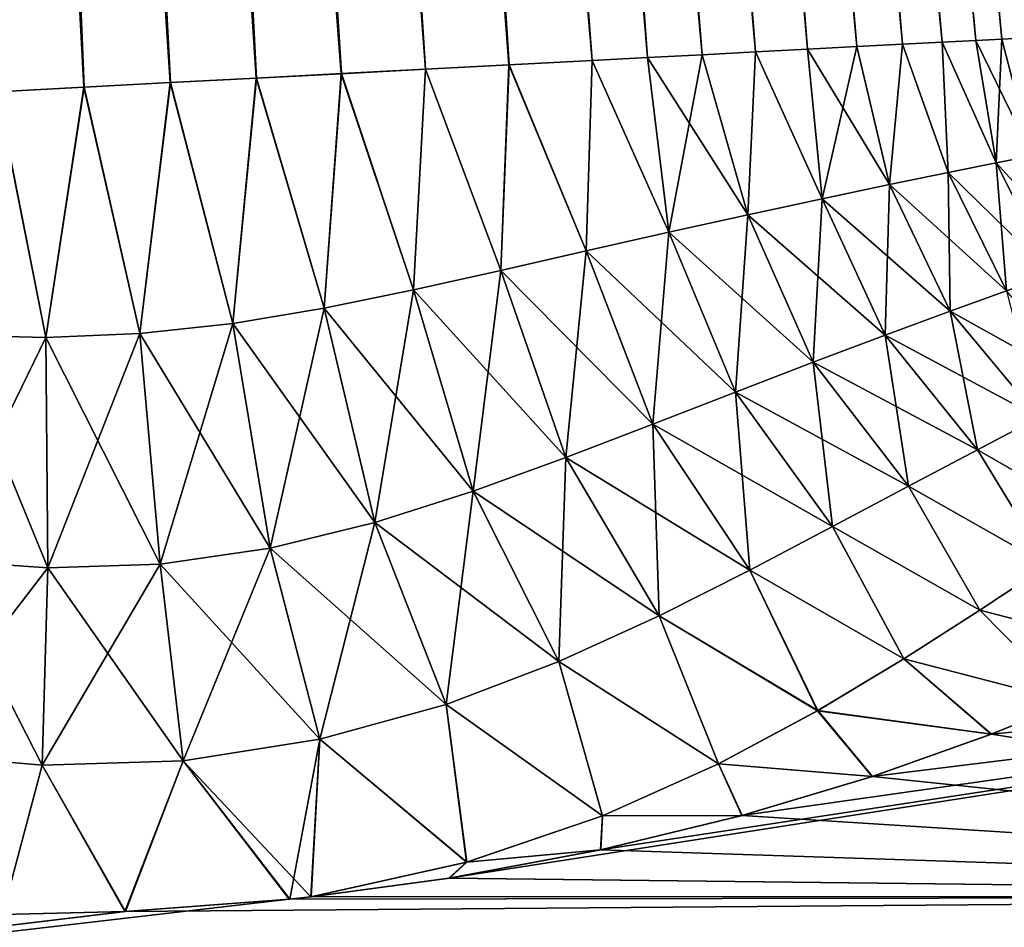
# Model space of a CAD drawing. Header units: millimetres. Extents: x -29 to 75, y -375 to 321.
# Tile 16 of 29: x 56.2 to 62.67, y 77.32 to 83.28. Entities that reach past the tile are written whole.
import ezdxf

# ---------------------------------------------------------------- set-up
doc = ezdxf.new("R2010")
doc.units = ezdxf.units.MM
doc.header["$LTSCALE"] = 101.851852
for name, color, linetype in [('18', 7, 'CONTINUOUS'), ('20', 7, 'CONTINUOUS'), ('22', 7, 'CONTINUOUS'), ('23', 7, 'CONTINUOUS'), ('29', 7, 'CONTINUOUS'), ('30', 7, 'CONTINUOUS')]:
    doc.layers.add(name, color=color, linetype=linetype)

msp = doc.modelspace()

# ---------------------------------------------------------------- linework, layer by layer
at = {"layer": '18', "color": 7, "linetype": 'CONTINUOUS', "true_color": 0xa2afbf}
for points in [[(63.1032, 78.7984, -7.402), (69.3471, 77.5203, -10.2717), (62.5834, 78.5876, -7.8281), (63.1032, 78.7984, -7.402)], [(62.5834, 78.5876, -7.8281), (69.3471, 77.5203, -10.2717), (61.8018, 78.3092, -8.3454), (62.5834, 78.5876, -7.8281)], [(61.8018, 78.3092, -8.3454), (69.3471, 77.5203, -10.2717), (60.9462, 78.0529, -8.7802), (61.8018, 78.3092, -8.3454)], [(60.9462, 78.0529, -8.7802), (69.3471, 77.5203, -10.2717), (60.0172, 77.8272, -9.1307), (60.9462, 78.0529, -8.7802)], [(60.0172, 77.8272, -9.1307), (69.3471, 77.5203, -10.2717), (59.0215, 77.6411, -9.3917), (60.0172, 77.8272, -9.1307)], [(59.0215, 77.6411, -9.3917), (69.3471, 77.5203, -10.2717), (58.1127, 77.5189, -9.5408), (59.0215, 77.6411, -9.3917)], [(45.1998, 73.5136, -14.2267), (44.8966, 75.9827, -11.1743), (69.3471, 77.5203, -10.2717), (45.1998, 73.5136, -14.2267)], [(69.3471, 77.5203, -10.2717), (44.8966, 75.9827, -11.1743), (56.8942, 77.4229, -9.6198), (69.3471, 77.5203, -10.2717)], [(69.6273, 75.2381, -13.0738), (45.1998, 73.5136, -14.2267), (69.3471, 77.5203, -10.2717), (69.6273, 75.2381, -13.0738)], [(57.9732, 77.504, -9.5567), (69.3471, 77.5203, -10.2717), (56.8942, 77.4229, -9.6198), (57.9732, 77.504, -9.5567)], [(58.1127, 77.5189, -9.5408), (69.3471, 77.5203, -10.2717), (57.9732, 77.504, -9.5567), (58.1127, 77.5189, -9.5408)], [(56.8942, 77.4229, -9.6198), (44.8966, 75.9827, -11.1743), (56.0846, 77.4011, -9.5986), (56.8942, 77.4229, -9.6198)]]:
    msp.add_3dface(points, dxfattribs=at)
at = {"layer": '20', "color": 7, "linetype": 'CONTINUOUS', "true_color": 0xa2afbf}
for points in [[(69.3471, 77.5203, 10.2717), (69.1389, 79.2161, 7.0751), (59.0177, 77.6405, 9.3925), (69.3471, 77.5203, 10.2717)], [(59.0177, 77.6405, 9.3925), (69.1389, 79.2161, 7.0751), (60.0136, 77.8264, 9.1319), (59.0177, 77.6405, 9.3925)], [(60.0136, 77.8264, 9.1319), (69.1389, 79.2161, 7.0751), (60.9432, 78.0521, 8.7815), (60.0136, 77.8264, 9.1319)], [(60.9432, 78.0521, 8.7815), (69.1389, 79.2161, 7.0751), (61.7989, 78.3082, 8.347), (60.9432, 78.0521, 8.7815)], [(61.7989, 78.3082, 8.347), (69.1389, 79.2161, 7.0751), (62.5822, 78.5871, 7.829), (61.7989, 78.3082, 8.347)], [(62.5822, 78.5871, 7.829), (69.1389, 79.2161, 7.0751), (63.1034, 78.7985, 7.4018), (62.5822, 78.5871, 7.829)], [(58.1116, 77.5187, 9.541), (69.3471, 77.5203, 10.2717), (59.0177, 77.6405, 9.3925), (58.1116, 77.5187, 9.541)], [(44.8966, 75.983, 11.172), (45.1997, 73.5147, 14.224), (69.3471, 77.5203, 10.2717), (44.8966, 75.983, 11.172)], [(44.8966, 75.983, 11.172), (69.3471, 77.5203, 10.2717), (57.9689, 77.5035, 9.5572), (44.8966, 75.983, 11.172)], [(56.8893, 77.4226, 9.6199), (44.8966, 75.983, 11.172), (57.9689, 77.5035, 9.5572), (56.8893, 77.4226, 9.6199)], [(69.3471, 77.5203, 10.2717), (45.1997, 73.5147, 14.224), (69.6273, 75.2381, 13.0738), (69.3471, 77.5203, 10.2717)], [(57.9689, 77.5035, 9.5572), (69.3471, 77.5203, 10.2717), (58.1116, 77.5187, 9.541), (57.9689, 77.5035, 9.5572)], [(56.0861, 77.4011, 9.5987), (44.8966, 75.983, 11.172), (56.8893, 77.4226, 9.6199), (56.0861, 77.4011, 9.5987)]]:
    msp.add_3dface(points, dxfattribs=at)
at = {"layer": '22', "color": 7, "linetype": 'CONTINUOUS', "true_color": 0xa2afbf}
for points in [[(57.5718, 131.3143, -2.2703), (57.8585, 131.3293, -1.7443), (61.9979, 83.1206, -3.2148), (57.5718, 131.3143, -2.2703)], [(57.8585, 131.3293, -1.7443), (58.0676, 131.3403, -1.1829), (62.4797, 83.1458, -2.2047), (57.8585, 131.3293, -1.7443)], [(61.9979, 83.1206, -3.2148), (57.8585, 131.3293, -1.7443), (62.2603, 83.1343, -2.7225), (61.9979, 83.1206, -3.2148)], [(62.2603, 83.1343, -2.7225), (57.8585, 131.3293, -1.7443), (62.4797, 83.1458, -2.2047), (62.2603, 83.1343, -2.7225)], [(58.0676, 131.3403, -1.1829), (58.1947, 131.3469, -0.5975), (62.6524, 83.1549, -1.6691), (58.0676, 131.3403, -1.1829)], [(62.4797, 83.1458, -2.2047), (58.0676, 131.3403, -1.1829), (62.6524, 83.1549, -1.6691), (62.4797, 83.1458, -2.2047)], [(58.1947, 131.3469, -0.5975), (58.2374, 131.3492), (62.8517, 83.1653, -0.5623), (58.1947, 131.3469, -0.5975)], [(62.6524, 83.1549, -1.6691), (58.1947, 131.3469, -0.5975), (62.7768, 83.1614, -1.1201), (62.6524, 83.1549, -1.6691)], [(62.7768, 83.1614, -1.1201), (58.1947, 131.3469, -0.5975), (62.8517, 83.1653, -0.5623), (62.7768, 83.1614, -1.1201)], [(62.8517, 83.1653, -0.5623), (58.2374, 131.3492), (62.8768, 83.1666), (62.8517, 83.1653, -0.5623)], [(56.3111, 131.2482, -3.533), (56.7901, 131.2733, -3.1738), (60.3227, 83.0328, -5.0738), (56.3111, 131.2482, -3.533)], [(56.7901, 131.2733, -3.1738), (57.2133, 131.2955, -2.75), (61.0336, 83.0701, -4.46), (56.7901, 131.2733, -3.1738)], [(60.3227, 83.0328, -5.0738), (56.7901, 131.2733, -3.1738), (60.6815, 83.0516, -4.7871), (60.3227, 83.0328, -5.0738)], [(60.6815, 83.0516, -4.7871), (56.7901, 131.2733, -3.1738), (61.0336, 83.0701, -4.46), (60.6815, 83.0516, -4.7871)], [(57.2133, 131.2955, -2.75), (57.5718, 131.3143, -2.2703), (61.3746, 83.0879, -4.0897), (57.2133, 131.2955, -2.75)], [(61.0336, 83.0701, -4.46), (57.2133, 131.2955, -2.75), (61.3746, 83.0879, -4.0897), (61.0336, 83.0701, -4.46)], [(61.3746, 83.0879, -4.0897), (57.5718, 131.3143, -2.2703), (61.6994, 83.1049, -3.6732), (61.3746, 83.0879, -4.0897)], [(61.6994, 83.1049, -3.6732), (57.5718, 131.3143, -2.2703), (61.9979, 83.1206, -3.2148), (61.6994, 83.1049, -3.6732)], [(55.225, 131.1913, -4.0298), (55.7858, 131.2207, -3.8203), (58.8657, 82.9564, -5.8795), (55.225, 131.1913, -4.0298)], [(55.7858, 131.2207, -3.8203), (56.3111, 131.2482, -3.533), (59.4147, 82.9852, -5.6341), (55.7858, 131.2207, -3.8203)], [(58.8657, 82.9564, -5.8795), (55.7858, 131.2207, -3.8203), (59.4147, 82.9852, -5.6341), (58.8657, 82.9564, -5.8795)], [(59.4147, 82.9852, -5.6341), (56.3111, 131.2482, -3.533), (59.9606, 83.0138, -5.323), (59.4147, 82.9852, -5.6341)], [(59.9606, 83.0138, -5.323), (56.3111, 131.2482, -3.533), (60.3227, 83.0328, -5.0738), (59.9606, 83.0138, -5.323)], [(54.0431, 131.1294, -4.2), (54.6401, 131.1606, -4.1572), (56.6214, 82.8388, -6.3112), (54.0431, 131.1294, -4.2)], [(56.0515, 82.8089, -6.2897), (54.0431, 131.1294, -4.2), (56.6214, 82.8388, -6.3112), (56.0515, 82.8089, -6.2897)], [(54.6401, 131.1606, -4.1572), (55.225, 131.1913, -4.0298), (57.7539, 82.8982, -6.1998), (54.6401, 131.1606, -4.1572)], [(56.6214, 82.8388, -6.3112), (54.6401, 131.1606, -4.1572), (57.1899, 82.8686, -6.2812), (56.6214, 82.8388, -6.3112)], [(57.1899, 82.8686, -6.2812), (54.6401, 131.1606, -4.1572), (57.7539, 82.8982, -6.1998), (57.1899, 82.8686, -6.2812)], [(57.7539, 82.8982, -6.1998), (55.225, 131.1913, -4.0298), (58.3124, 82.9274, -6.0666), (57.7539, 82.8982, -6.1998)], [(58.3124, 82.9274, -6.0666), (55.225, 131.1913, -4.0298), (58.8657, 82.9564, -5.8795), (58.3124, 82.9274, -6.0666)]]:
    msp.add_3dface(points, dxfattribs=at)
at = {"layer": '23', "color": 7, "linetype": 'CONTINUOUS', "true_color": 0xa2afbf}
for points in [[(57.8585, 131.3293, 1.7443), (57.5718, 131.3143, 2.2703), (62.2603, 83.1343, 2.7225), (57.8585, 131.3293, 1.7443)], [(58.0676, 131.3403, 1.1829), (57.8585, 131.3293, 1.7443), (62.4797, 83.1458, 2.2048), (58.0676, 131.3403, 1.1829)], [(62.4797, 83.1458, 2.2048), (57.8585, 131.3293, 1.7443), (62.2603, 83.1343, 2.7225), (62.4797, 83.1458, 2.2048)], [(58.1947, 131.3469, 0.5975), (58.0676, 131.3403, 1.1829), (62.7767, 83.1614, 1.1202), (58.1947, 131.3469, 0.5975)], [(62.7767, 83.1614, 1.1202), (58.0676, 131.3403, 1.1829), (62.6524, 83.1549, 1.6691), (62.7767, 83.1614, 1.1202)], [(62.6524, 83.1549, 1.6691), (58.0676, 131.3403, 1.1829), (62.4797, 83.1458, 2.2048), (62.6524, 83.1549, 1.6691)], [(62.8768, 83.1666), (58.2374, 131.3492), (58.1947, 131.3469, 0.5975), (62.8768, 83.1666)], [(62.8768, 83.1666), (58.1947, 131.3469, 0.5975), (62.8517, 83.1653, 0.5623), (62.8768, 83.1666)], [(62.8517, 83.1653, 0.5623), (58.1947, 131.3469, 0.5975), (62.7767, 83.1614, 1.1202), (62.8517, 83.1653, 0.5623)], [(56.7901, 131.2733, 3.1738), (56.3111, 131.2482, 3.533), (60.6814, 83.0516, 4.7872), (56.7901, 131.2733, 3.1738)], [(57.2133, 131.2955, 2.75), (56.7901, 131.2733, 3.1738), (61.0335, 83.07, 4.4602), (57.2133, 131.2955, 2.75)], [(61.0335, 83.07, 4.4602), (56.7901, 131.2733, 3.1738), (60.6814, 83.0516, 4.7872), (61.0335, 83.07, 4.4602)], [(57.5718, 131.3143, 2.2703), (57.2133, 131.2955, 2.75), (61.6993, 83.1049, 3.6733), (57.5718, 131.3143, 2.2703)], [(61.6993, 83.1049, 3.6733), (57.2133, 131.2955, 2.75), (61.3744, 83.0879, 4.0899), (61.6993, 83.1049, 3.6733)], [(61.3744, 83.0879, 4.0899), (57.2133, 131.2955, 2.75), (61.0335, 83.07, 4.4602), (61.3744, 83.0879, 4.0899)], [(62.2603, 83.1343, 2.7225), (57.5718, 131.3143, 2.2703), (61.9979, 83.1206, 3.2149), (62.2603, 83.1343, 2.7225)], [(61.9979, 83.1206, 3.2149), (57.5718, 131.3143, 2.2703), (61.6993, 83.1049, 3.6733), (61.9979, 83.1206, 3.2149)], [(55.7858, 131.2207, 3.8203), (55.225, 131.1913, 4.0298), (58.8639, 82.9563, 5.8801), (55.7858, 131.2207, 3.8203)], [(56.3111, 131.2482, 3.533), (55.7858, 131.2207, 3.8203), (59.9604, 83.0138, 5.3231), (56.3111, 131.2482, 3.533)], [(59.9604, 83.0138, 5.3231), (55.7858, 131.2207, 3.8203), (59.413, 82.9851, 5.6349), (59.9604, 83.0138, 5.3231)], [(59.413, 82.9851, 5.6349), (55.7858, 131.2207, 3.8203), (58.8639, 82.9563, 5.8801), (59.413, 82.9851, 5.6349)], [(60.6814, 83.0516, 4.7872), (56.3111, 131.2482, 3.533), (60.3228, 83.0328, 5.0737), (60.6814, 83.0516, 4.7872)], [(60.3228, 83.0328, 5.0737), (56.3111, 131.2482, 3.533), (59.9604, 83.0138, 5.3231), (60.3228, 83.0328, 5.0737)], [(54.6401, 131.1606, 4.1572), (54.0431, 131.1294, 4.2), (57.1878, 82.8685, 6.2814), (54.6401, 131.1606, 4.1572)], [(57.1878, 82.8685, 6.2814), (54.0431, 131.1294, 4.2), (56.6191, 82.8387, 6.3113), (57.1878, 82.8685, 6.2814)], [(56.6191, 82.8387, 6.3113), (54.0431, 131.1294, 4.2), (56.0492, 82.8088, 6.2895), (56.6191, 82.8387, 6.3113)], [(55.225, 131.1913, 4.0298), (54.6401, 131.1606, 4.1572), (58.3105, 82.9273, 6.0672), (55.225, 131.1913, 4.0298)], [(58.3105, 82.9273, 6.0672), (54.6401, 131.1606, 4.1572), (57.7519, 82.8981, 6.2002), (58.3105, 82.9273, 6.0672)], [(57.7519, 82.8981, 6.2002), (54.6401, 131.1606, 4.1572), (57.1878, 82.8685, 6.2814), (57.7519, 82.8981, 6.2002)], [(58.8639, 82.9563, 5.8801), (55.225, 131.1913, 4.0298), (58.3105, 82.9273, 6.0672), (58.8639, 82.9563, 5.8801)]]:
    msp.add_3dface(points, dxfattribs=at)
at = {"layer": '29', "color": 7, "linetype": 'CONTINUOUS', "true_color": 0xa2afbf}
for points in [[(61.9979, 83.1206, -3.2148), (62.2603, 83.1343, -2.7225), (62.2987, 82.2776, -3.0558), (61.9979, 83.1206, -3.2148)], [(62.2603, 83.1343, -2.7225), (62.4797, 83.1458, -2.2047), (62.615, 82.3416, -2.3482), (62.2603, 83.1343, -2.7225)], [(62.2603, 83.1343, -2.7225), (62.615, 82.3416, -2.3482), (62.2987, 82.2776, -3.0558), (62.2603, 83.1343, -2.7225)], [(62.4797, 83.1458, -2.2047), (62.6524, 83.1549, -1.6691), (62.615, 82.3416, -2.3482), (62.4797, 83.1458, -2.2047)], [(62.6524, 83.1549, -1.6691), (62.8502, 82.3885, -1.5934), (62.615, 82.3416, -2.3482), (62.6524, 83.1549, -1.6691)], [(62.6524, 83.1549, -1.6691), (62.7768, 83.1614, -1.1201), (62.8502, 82.3885, -1.5934), (62.6524, 83.1549, -1.6691)], [(60.6815, 83.0516, -4.7871), (61.0336, 83.0701, -4.46), (60.9833, 82.0005, -4.8054), (60.6815, 83.0516, -4.7871)], [(61.0336, 83.0701, -4.46), (61.4702, 82.1053, -4.29), (60.9833, 82.0005, -4.8054), (61.0336, 83.0701, -4.46)], [(61.0336, 83.0701, -4.46), (61.3746, 83.0879, -4.0897), (61.4702, 82.1053, -4.29), (61.0336, 83.0701, -4.46)], [(61.3746, 83.0879, -4.0897), (61.6994, 83.1049, -3.6732), (61.4702, 82.1053, -4.29), (61.3746, 83.0879, -4.0897)], [(61.6994, 83.1049, -3.6732), (61.9129, 82.1983, -3.7056), (61.4702, 82.1053, -4.29), (61.6994, 83.1049, -3.6732)], [(61.6994, 83.1049, -3.6732), (61.9979, 83.1206, -3.2148), (61.9129, 82.1983, -3.7056), (61.6994, 83.1049, -3.6732)], [(61.9979, 83.1206, -3.2148), (62.2987, 82.2776, -3.0558), (61.9129, 82.1983, -3.7056), (61.9979, 83.1206, -3.2148)], [(59.4147, 82.9852, -5.6341), (59.9606, 83.0138, -5.323), (59.9203, 81.7627, -5.6292), (59.4147, 82.9852, -5.6341)], [(59.9606, 83.0138, -5.323), (60.4636, 81.8856, -5.2512), (59.9203, 81.7627, -5.6292), (59.9606, 83.0138, -5.323)], [(59.9606, 83.0138, -5.323), (60.3227, 83.0328, -5.0738), (60.4636, 81.8856, -5.2512), (59.9606, 83.0138, -5.323)], [(60.3227, 83.0328, -5.0738), (60.6815, 83.0516, -4.7871), (60.4636, 81.8856, -5.2512), (60.3227, 83.0328, -5.0738)], [(60.6815, 83.0516, -4.7871), (60.9833, 82.0005, -4.8054), (60.4636, 81.8856, -5.2512), (60.6815, 83.0516, -4.7871)], [(58.3124, 82.9274, -6.0666), (58.8657, 82.9564, -5.8795), (58.7858, 81.5065, -6.1946), (58.3124, 82.9274, -6.0666)], [(58.8657, 82.9564, -5.8795), (59.36, 81.6347, -5.9426), (58.7858, 81.5065, -6.1946), (58.8657, 82.9564, -5.8795)], [(58.8657, 82.9564, -5.8795), (59.4147, 82.9852, -5.6341), (59.36, 81.6347, -5.9426), (58.8657, 82.9564, -5.8795)], [(59.4147, 82.9852, -5.6341), (59.9203, 81.7627, -5.6292), (59.36, 81.6347, -5.9426), (59.4147, 82.9852, -5.6341)], [(56.6214, 82.8388, -6.3112), (57.1899, 82.8686, -6.2812), (56.988, 81.2197, -6.5846), (56.6214, 82.8388, -6.3112)], [(57.1899, 82.8686, -6.2812), (57.5987, 81.2864, -6.5176), (56.988, 81.2197, -6.5846), (57.1899, 82.8686, -6.2812)], [(57.1899, 82.8686, -6.2812), (57.7539, 82.8982, -6.1998), (57.5987, 81.2864, -6.5176), (57.1899, 82.8686, -6.2812)], [(57.7539, 82.8982, -6.1998), (58.1986, 81.3864, -6.3866), (57.5987, 81.2864, -6.5176), (57.7539, 82.8982, -6.1998)], [(57.7539, 82.8982, -6.1998), (58.3124, 82.9274, -6.0666), (58.1986, 81.3864, -6.3866), (57.7539, 82.8982, -6.1998)], [(58.3124, 82.9274, -6.0666), (58.7858, 81.5065, -6.1946), (58.1986, 81.3864, -6.3866), (58.3124, 82.9274, -6.0666)], [(56.0515, 82.8089, -6.2897), (56.3714, 81.1944, -6.585), (55.7557, 81.2086, -6.5193), (56.0515, 82.8089, -6.2897)], [(56.0515, 82.8089, -6.2897), (56.6214, 82.8388, -6.3112), (56.3714, 81.1944, -6.585), (56.0515, 82.8089, -6.2897)], [(56.6214, 82.8388, -6.3112), (56.988, 81.2197, -6.5846), (56.3714, 81.1944, -6.585), (56.6214, 82.8388, -6.3112)], [(62.8502, 82.3885, -1.5934), (62.9851, 81.6069, -2.4249), (62.615, 82.3416, -2.3482), (62.8502, 82.3885, -1.5934)], [(62.615, 82.3416, -2.3482), (62.6828, 81.4996, -3.164), (62.2987, 82.2776, -3.0558), (62.615, 82.3416, -2.3482)], [(62.9851, 81.6069, -2.4249), (62.6828, 81.4996, -3.164), (62.615, 82.3416, -2.3482), (62.9851, 81.6069, -2.4249)], [(62.2987, 82.2776, -3.0558), (62.3126, 81.366, -3.85), (61.9129, 82.1983, -3.7056), (62.2987, 82.2776, -3.0558)], [(62.6828, 81.4996, -3.164), (62.3126, 81.366, -3.85), (62.2987, 82.2776, -3.0558), (62.6828, 81.4996, -3.164)], [(61.9129, 82.1983, -3.7056), (61.8857, 81.2089, -4.4767), (61.4702, 82.1053, -4.29), (61.9129, 82.1983, -3.7056)], [(62.3126, 81.366, -3.85), (61.8857, 81.2089, -4.4767), (61.9129, 82.1983, -3.7056), (62.3126, 81.366, -3.85)], [(61.4702, 82.1053, -4.29), (61.4126, 81.0309, -5.0413), (60.9833, 82.0005, -4.8054), (61.4702, 82.1053, -4.29)], [(61.8857, 81.2089, -4.4767), (61.4126, 81.0309, -5.0413), (61.4702, 82.1053, -4.29), (61.8857, 81.2089, -4.4767)], [(60.9833, 82.0005, -4.8054), (60.9018, 80.835, -5.5442), (60.4636, 81.8856, -5.2512), (60.9833, 82.0005, -4.8054)], [(61.4126, 81.0309, -5.0413), (60.9018, 80.835, -5.5442), (60.9833, 82.0005, -4.8054), (61.4126, 81.0309, -5.0413)], [(60.4636, 81.8856, -5.2512), (60.3591, 80.6243, -5.9877), (59.9203, 81.7627, -5.6292), (60.4636, 81.8856, -5.2512)], [(60.9018, 80.835, -5.5442), (60.3591, 80.6243, -5.9877), (60.4636, 81.8856, -5.2512), (60.9018, 80.835, -5.5442)], [(59.9203, 81.7627, -5.6292), (59.7857, 80.4041, -6.3747), (59.36, 81.6347, -5.9426), (59.9203, 81.7627, -5.6292)], [(60.3591, 80.6243, -5.9877), (59.7857, 80.4041, -6.3747), (59.9203, 81.7627, -5.6292), (60.3591, 80.6243, -5.9877)], [(59.36, 81.6347, -5.9426), (59.1787, 80.1832, -6.7054), (58.7858, 81.5065, -6.1946), (59.36, 81.6347, -5.9426)], [(59.7857, 80.4041, -6.3747), (59.1787, 80.1832, -6.7054), (59.36, 81.6347, -5.9426), (59.7857, 80.4041, -6.3747)], [(58.7858, 81.5065, -6.1946), (58.5324, 79.9771, -6.9745), (58.1986, 81.3864, -6.3866), (58.7858, 81.5065, -6.1946)], [(59.1787, 80.1832, -6.7054), (58.5324, 79.9771, -6.9745), (58.7858, 81.5065, -6.1946), (59.1787, 80.1832, -6.7054)], [(62.6828, 81.4996, -3.164), (62.8954, 80.6677, -4.0648), (62.3126, 81.366, -3.85), (62.6828, 81.4996, -3.164)], [(58.1986, 81.3864, -6.3866), (57.8441, 79.809, -7.1686), (57.5987, 81.2864, -6.5176), (58.1986, 81.3864, -6.3866)], [(58.5324, 79.9771, -6.9745), (57.8441, 79.809, -7.1686), (58.1986, 81.3864, -6.3866), (58.5324, 79.9771, -6.9745)], [(62.3126, 81.366, -3.85), (62.4915, 80.4562, -4.7551), (61.8857, 81.2089, -4.4767), (62.3126, 81.366, -3.85)], [(62.8954, 80.6677, -4.0648), (62.4915, 80.4562, -4.7551), (62.3126, 81.366, -3.85), (62.8954, 80.6677, -4.0648)], [(57.5987, 81.2864, -6.5176), (57.121, 79.7043, -7.2697), (56.988, 81.2197, -6.5846), (57.5987, 81.2864, -6.5176)], [(57.8441, 79.809, -7.1686), (57.121, 79.7043, -7.2697), (57.5987, 81.2864, -6.5176), (57.8441, 79.809, -7.1686)], [(56.3714, 81.1944, -6.585), (55.6563, 79.7305, -7.1595), (55.7557, 81.2086, -6.5193), (56.3714, 81.1944, -6.585)], [(56.3832, 79.6791, -7.2658), (55.6563, 79.7305, -7.1595), (56.3714, 81.1944, -6.585), (56.3832, 79.6791, -7.2658)], [(56.988, 81.2197, -6.5846), (56.3832, 79.6791, -7.2658), (56.3714, 81.1944, -6.585), (56.988, 81.2197, -6.5846)], [(57.121, 79.7043, -7.2697), (56.3832, 79.6791, -7.2658), (56.988, 81.2197, -6.5846), (57.121, 79.7043, -7.2697)], [(61.8857, 81.2089, -4.4767), (62.0382, 80.2161, -5.3942), (61.4126, 81.0309, -5.0413), (61.8857, 81.2089, -4.4767)], [(62.4915, 80.4562, -4.7551), (62.0382, 80.2161, -5.3942), (61.8857, 81.2089, -4.4767), (62.4915, 80.4562, -4.7551)], [(61.4126, 81.0309, -5.0413), (61.5398, 79.951, -5.9839), (60.9018, 80.835, -5.5442), (61.4126, 81.0309, -5.0413)], [(62.0382, 80.2161, -5.3942), (61.5398, 79.951, -5.9839), (61.4126, 81.0309, -5.0413), (62.0382, 80.2161, -5.3942)], [(60.9018, 80.835, -5.5442), (60.9961, 79.6654, -6.5277), (60.3591, 80.6243, -5.9877), (60.9018, 80.835, -5.5442)], [(61.5398, 79.951, -5.9839), (60.9961, 79.6654, -6.5277), (60.9018, 80.835, -5.5442), (61.5398, 79.951, -5.9839)], [(60.3591, 80.6243, -5.9877), (60.4004, 79.3658, -7.0277), (59.7857, 80.4041, -6.3747), (60.3591, 80.6243, -5.9877)], [(60.9961, 79.6654, -6.5277), (60.4004, 79.3658, -7.0277), (60.3591, 80.6243, -5.9877), (60.9961, 79.6654, -6.5277)], [(62.8954, 80.6677, -4.0648), (63.3494, 79.9637, -4.9141), (62.4915, 80.4562, -4.7551), (62.8954, 80.6677, -4.0648)], [(62.4915, 80.4562, -4.7551), (62.9531, 79.6974, -5.6264), (62.0382, 80.2161, -5.3942), (62.4915, 80.4562, -4.7551)], [(63.3494, 79.9637, -4.9141), (62.9531, 79.6974, -5.6264), (62.4915, 80.4562, -4.7551), (63.3494, 79.9637, -4.9141)], [(59.7857, 80.4041, -6.3747), (59.7401, 79.0645, -7.4801), (59.1787, 80.1832, -6.7054), (59.7857, 80.4041, -6.3747)], [(60.4004, 79.3658, -7.0277), (59.7401, 79.0645, -7.4801), (59.7857, 80.4041, -6.3747), (60.4004, 79.3658, -7.0277)], [(62.0382, 80.2161, -5.3942), (62.5073, 79.402, -6.307), (61.5398, 79.951, -5.9839), (62.0382, 80.2161, -5.3942)], [(62.9531, 79.6974, -5.6264), (62.5073, 79.402, -6.307), (62.0382, 80.2161, -5.3942), (62.9531, 79.6974, -5.6264)], [(59.1787, 80.1832, -6.7054), (58.9995, 78.783, -7.8684), (58.5324, 79.9771, -6.9745), (59.1787, 80.1832, -6.7054)], [(59.7401, 79.0645, -7.4801), (58.9995, 78.783, -7.8684), (59.1787, 80.1832, -6.7054), (59.7401, 79.0645, -7.4801)], [(58.5324, 79.9771, -6.9745), (58.1714, 78.5536, -8.1603), (57.8441, 79.809, -7.1686), (58.5324, 79.9771, -6.9745)], [(58.9995, 78.783, -7.8684), (58.1714, 78.5536, -8.1603), (58.5324, 79.9771, -6.9745), (58.9995, 78.783, -7.8684)], [(61.5398, 79.951, -5.9839), (62.0074, 79.0816, -6.9601), (60.9961, 79.6654, -6.5277), (61.5398, 79.951, -5.9839)], [(62.5073, 79.402, -6.307), (62.0074, 79.0816, -6.9601), (61.5398, 79.951, -5.9839), (62.5073, 79.402, -6.307)], [(57.8441, 79.809, -7.1686), (57.2718, 78.4123, -8.3146), (57.121, 79.7043, -7.2697), (57.8441, 79.809, -7.1686)], [(58.1714, 78.5536, -8.1603), (57.2718, 78.4123, -8.3146), (57.8441, 79.809, -7.1686), (58.1714, 78.5536, -8.1603)], [(56.3832, 79.6791, -7.2658), (55.4468, 78.4617, -8.1346), (55.6563, 79.7305, -7.1595), (56.3832, 79.6791, -7.2658)], [(57.2718, 78.4123, -8.3146), (56.3452, 78.3828, -8.304), (57.121, 79.7043, -7.2697), (57.2718, 78.4123, -8.3146)], [(57.121, 79.7043, -7.2697), (56.3452, 78.3828, -8.304), (56.3832, 79.6791, -7.2658), (57.121, 79.7043, -7.2697)], [(56.3452, 78.3828, -8.304), (55.4468, 78.4617, -8.1346), (56.3832, 79.6791, -7.2658), (56.3452, 78.3828, -8.304)], [(60.9961, 79.6654, -6.5277), (61.4416, 78.7417, -7.5887), (60.4004, 79.3658, -7.0277), (60.9961, 79.6654, -6.5277)], [(62.0074, 79.0816, -6.9601), (61.4416, 78.7417, -7.5887), (60.9961, 79.6654, -6.5277), (62.0074, 79.0816, -6.9601)], [(62.9531, 79.6974, -5.6264), (63.5537, 79.1299, -6.6415), (62.5073, 79.402, -6.307), (62.9531, 79.6974, -5.6264)], [(62.5073, 79.402, -6.307), (63.1032, 78.7984, -7.402), (62.0074, 79.0816, -6.9601), (62.5073, 79.402, -6.307)], [(63.5537, 79.1299, -6.6415), (63.1032, 78.7984, -7.402), (62.5073, 79.402, -6.307), (63.5537, 79.1299, -6.6415)], [(60.4004, 79.3658, -7.0277), (60.7904, 78.3921, -8.1896), (59.7401, 79.0645, -7.4801), (60.4004, 79.3658, -7.0277)], [(61.4416, 78.7417, -7.5887), (60.7904, 78.3921, -8.1896), (60.4004, 79.3658, -7.0277), (61.4416, 78.7417, -7.5887)], [(59.7401, 79.0645, -7.4801), (60.0287, 78.0505, -8.7454), (58.9995, 78.783, -7.8684), (59.7401, 79.0645, -7.4801)], [(60.7904, 78.3921, -8.1896), (60.0287, 78.0505, -8.7454), (59.7401, 79.0645, -7.4801), (60.7904, 78.3921, -8.1896)], [(62.0074, 79.0816, -6.9601), (62.5834, 78.5876, -7.8281), (61.4416, 78.7417, -7.5887), (62.0074, 79.0816, -6.9601)], [(63.1032, 78.7984, -7.402), (62.5834, 78.5876, -7.8281), (62.0074, 79.0816, -6.9601), (63.1032, 78.7984, -7.402)], [(58.9995, 78.783, -7.8684), (59.1355, 77.7456, -9.2174), (58.1714, 78.5536, -8.1603), (58.9995, 78.783, -7.8684)], [(60.0287, 78.0505, -8.7454), (59.1355, 77.7456, -9.2174), (58.9995, 78.783, -7.8684), (60.0287, 78.0505, -8.7454)], [(61.4416, 78.7417, -7.5887), (61.8018, 78.3092, -8.3454), (60.7904, 78.3921, -8.1896), (61.4416, 78.7417, -7.5887)], [(62.5834, 78.5876, -7.8281), (61.8018, 78.3092, -8.3454), (61.4416, 78.7417, -7.5887), (62.5834, 78.5876, -7.8281)], [(58.1714, 78.5536, -8.1603), (57.9732, 77.504, -9.5567), (57.2718, 78.4123, -8.3146), (58.1714, 78.5536, -8.1603)], [(58.1127, 77.5189, -9.5408), (57.9732, 77.504, -9.5567), (58.1714, 78.5536, -8.1603), (58.1127, 77.5189, -9.5408)], [(59.1355, 77.7456, -9.2174), (58.1127, 77.5189, -9.5408), (58.1714, 78.5536, -8.1603), (59.1355, 77.7456, -9.2174)], [(56.3452, 78.3828, -8.304), (56.0846, 77.4011, -9.5986), (55.4468, 78.4617, -8.1346), (56.3452, 78.3828, -8.304)], [(57.2718, 78.4123, -8.3146), (56.8942, 77.4229, -9.6198), (56.3452, 78.3828, -8.304), (57.2718, 78.4123, -8.3146)], [(57.9732, 77.504, -9.5567), (56.8942, 77.4229, -9.6198), (57.2718, 78.4123, -8.3146), (57.9732, 77.504, -9.5567)], [(56.8942, 77.4229, -9.6198), (56.0846, 77.4011, -9.5986), (56.3452, 78.3828, -8.304), (56.8942, 77.4229, -9.6198)], [(60.7904, 78.3921, -8.1896), (60.9462, 78.0529, -8.7802), (60.0287, 78.0505, -8.7454), (60.7904, 78.3921, -8.1896)], [(61.8018, 78.3092, -8.3454), (60.9462, 78.0529, -8.7802), (60.7904, 78.3921, -8.1896), (61.8018, 78.3092, -8.3454)], [(60.0287, 78.0505, -8.7454), (60.0172, 77.8272, -9.1307), (59.1355, 77.7456, -9.2174), (60.0287, 78.0505, -8.7454)], [(60.9462, 78.0529, -8.7802), (60.0172, 77.8272, -9.1307), (60.0287, 78.0505, -8.7454), (60.9462, 78.0529, -8.7802)], [(60.0172, 77.8272, -9.1307), (59.0215, 77.6411, -9.3917), (59.1355, 77.7456, -9.2174), (60.0172, 77.8272, -9.1307)], [(59.0215, 77.6411, -9.3917), (58.1127, 77.5189, -9.5408), (59.1355, 77.7456, -9.2174), (59.0215, 77.6411, -9.3917)]]:
    msp.add_3dface(points, dxfattribs=at)
at = {"layer": '30', "color": 7, "linetype": 'CONTINUOUS', "true_color": 0xa2afbf}
for points in [[(62.2603, 83.1343, 2.7225), (61.9979, 83.1206, 3.2149), (62.2987, 82.2776, 3.0558), (62.2603, 83.1343, 2.7225)], [(62.4797, 83.1458, 2.2048), (62.2603, 83.1343, 2.7225), (62.615, 82.3416, 2.3482), (62.4797, 83.1458, 2.2048)], [(62.2603, 83.1343, 2.7225), (62.2987, 82.2776, 3.0558), (62.615, 82.3416, 2.3482), (62.2603, 83.1343, 2.7225)], [(62.6524, 83.1549, 1.6691), (62.4797, 83.1458, 2.2048), (62.8502, 82.3885, 1.5934), (62.6524, 83.1549, 1.6691)], [(62.4797, 83.1458, 2.2048), (62.615, 82.3416, 2.3482), (62.8502, 82.3885, 1.5934), (62.4797, 83.1458, 2.2048)], [(62.7767, 83.1614, 1.1202), (62.6524, 83.1549, 1.6691), (62.8502, 82.3885, 1.5934), (62.7767, 83.1614, 1.1202)], [(61.0335, 83.07, 4.4602), (60.6814, 83.0516, 4.7872), (60.9833, 82.0005, 4.8054), (61.0335, 83.07, 4.4602)], [(61.0335, 83.07, 4.4602), (60.9833, 82.0005, 4.8054), (61.4702, 82.1053, 4.29), (61.0335, 83.07, 4.4602)], [(61.3744, 83.0879, 4.0899), (61.0335, 83.07, 4.4602), (61.4702, 82.1053, 4.29), (61.3744, 83.0879, 4.0899)], [(61.6993, 83.1049, 3.6733), (61.3744, 83.0879, 4.0899), (61.9129, 82.1983, 3.7056), (61.6993, 83.1049, 3.6733)], [(61.3744, 83.0879, 4.0899), (61.4702, 82.1053, 4.29), (61.9129, 82.1983, 3.7056), (61.3744, 83.0879, 4.0899)], [(61.9979, 83.1206, 3.2149), (61.6993, 83.1049, 3.6733), (61.9129, 82.1983, 3.7056), (61.9979, 83.1206, 3.2149)], [(61.9979, 83.1206, 3.2149), (61.9129, 82.1983, 3.7056), (62.2987, 82.2776, 3.0558), (61.9979, 83.1206, 3.2149)], [(59.9604, 83.0138, 5.3231), (59.413, 82.9851, 5.6349), (59.9203, 81.7627, 5.6292), (59.9604, 83.0138, 5.3231)], [(59.9604, 83.0138, 5.3231), (59.9203, 81.7627, 5.6292), (60.4636, 81.8856, 5.2512), (59.9604, 83.0138, 5.3231)], [(60.3228, 83.0328, 5.0737), (59.9604, 83.0138, 5.3231), (60.4636, 81.8856, 5.2512), (60.3228, 83.0328, 5.0737)], [(60.6814, 83.0516, 4.7872), (60.3228, 83.0328, 5.0737), (60.9833, 82.0005, 4.8054), (60.6814, 83.0516, 4.7872)], [(60.3228, 83.0328, 5.0737), (60.4636, 81.8856, 5.2512), (60.9833, 82.0005, 4.8054), (60.3228, 83.0328, 5.0737)], [(58.8639, 82.9563, 5.8801), (58.3105, 82.9273, 6.0672), (58.7858, 81.5065, 6.1946), (58.8639, 82.9563, 5.8801)], [(58.8639, 82.9563, 5.8801), (58.7858, 81.5065, 6.1946), (59.36, 81.6347, 5.9426), (58.8639, 82.9563, 5.8801)], [(59.413, 82.9851, 5.6349), (58.8639, 82.9563, 5.8801), (59.36, 81.6347, 5.9426), (59.413, 82.9851, 5.6349)], [(59.413, 82.9851, 5.6349), (59.36, 81.6347, 5.9426), (59.9203, 81.7627, 5.6292), (59.413, 82.9851, 5.6349)], [(57.1878, 82.8685, 6.2814), (56.6191, 82.8387, 6.3113), (56.988, 81.2197, 6.5846), (57.1878, 82.8685, 6.2814)], [(57.1878, 82.8685, 6.2814), (56.988, 81.2197, 6.5846), (57.5987, 81.2864, 6.5176), (57.1878, 82.8685, 6.2814)], [(57.7519, 82.8981, 6.2002), (57.1878, 82.8685, 6.2814), (57.5987, 81.2864, 6.5176), (57.7519, 82.8981, 6.2002)], [(57.7519, 82.8981, 6.2002), (57.5987, 81.2864, 6.5176), (58.1986, 81.3864, 6.3866), (57.7519, 82.8981, 6.2002)], [(58.3105, 82.9273, 6.0672), (57.7519, 82.8981, 6.2002), (58.1986, 81.3864, 6.3866), (58.3105, 82.9273, 6.0672)], [(58.3105, 82.9273, 6.0672), (58.1986, 81.3864, 6.3866), (58.7858, 81.5065, 6.1946), (58.3105, 82.9273, 6.0672)], [(56.0492, 82.8088, 6.2895), (55.7557, 81.2086, 6.5193), (56.3714, 81.1944, 6.585), (56.0492, 82.8088, 6.2895)], [(56.6191, 82.8387, 6.3113), (56.0492, 82.8088, 6.2895), (56.3714, 81.1944, 6.585), (56.6191, 82.8387, 6.3113)], [(56.6191, 82.8387, 6.3113), (56.3714, 81.1944, 6.585), (56.988, 81.2197, 6.5846), (56.6191, 82.8387, 6.3113)], [(62.615, 82.3416, 2.3482), (63.2094, 81.6855, 1.6424), (62.8502, 82.3885, 1.5934), (62.615, 82.3416, 2.3482)], [(62.2987, 82.2776, 3.0558), (62.9851, 81.6069, 2.4249), (62.615, 82.3416, 2.3482), (62.2987, 82.2776, 3.0558)], [(62.9851, 81.6069, 2.4249), (63.2094, 81.6855, 1.6424), (62.615, 82.3416, 2.3482), (62.9851, 81.6069, 2.4249)], [(61.9129, 82.1983, 3.7056), (62.6828, 81.4996, 3.164), (62.2987, 82.2776, 3.0558), (61.9129, 82.1983, 3.7056)], [(62.6828, 81.4996, 3.164), (62.9851, 81.6069, 2.4249), (62.2987, 82.2776, 3.0558), (62.6828, 81.4996, 3.164)], [(61.4702, 82.1053, 4.29), (62.3126, 81.366, 3.85), (61.9129, 82.1983, 3.7056), (61.4702, 82.1053, 4.29)], [(62.3126, 81.366, 3.85), (62.6828, 81.4996, 3.164), (61.9129, 82.1983, 3.7056), (62.3126, 81.366, 3.85)], [(60.9833, 82.0005, 4.8054), (61.8857, 81.2089, 4.4767), (61.4702, 82.1053, 4.29), (60.9833, 82.0005, 4.8054)], [(61.8857, 81.2089, 4.4767), (62.3126, 81.366, 3.85), (61.4702, 82.1053, 4.29), (61.8857, 81.2089, 4.4767)], [(60.4636, 81.8856, 5.2512), (61.4126, 81.0309, 5.0413), (60.9833, 82.0005, 4.8054), (60.4636, 81.8856, 5.2512)], [(61.4126, 81.0309, 5.0413), (61.8857, 81.2089, 4.4767), (60.9833, 82.0005, 4.8054), (61.4126, 81.0309, 5.0413)], [(59.9203, 81.7627, 5.6292), (60.9018, 80.835, 5.5442), (60.4636, 81.8856, 5.2512), (59.9203, 81.7627, 5.6292)], [(60.9018, 80.835, 5.5442), (61.4126, 81.0309, 5.0413), (60.4636, 81.8856, 5.2512), (60.9018, 80.835, 5.5442)], [(59.36, 81.6347, 5.9426), (60.3591, 80.6243, 5.9877), (59.9203, 81.7627, 5.6292), (59.36, 81.6347, 5.9426)], [(60.3591, 80.6243, 5.9877), (60.9018, 80.835, 5.5442), (59.9203, 81.7627, 5.6292), (60.3591, 80.6243, 5.9877)], [(58.7858, 81.5065, 6.1946), (59.7857, 80.4041, 6.3747), (59.36, 81.6347, 5.9426), (58.7858, 81.5065, 6.1946)], [(59.7857, 80.4041, 6.3747), (60.3591, 80.6243, 5.9877), (59.36, 81.6347, 5.9426), (59.7857, 80.4041, 6.3747)], [(58.1986, 81.3864, 6.3866), (59.1787, 80.1832, 6.7054), (58.7858, 81.5065, 6.1946), (58.1986, 81.3864, 6.3866)], [(59.1787, 80.1832, 6.7054), (59.7857, 80.4041, 6.3747), (58.7858, 81.5065, 6.1946), (59.1787, 80.1832, 6.7054)], [(62.3126, 81.366, 3.85), (63.2424, 80.8472, 3.3244), (62.6828, 81.4996, 3.164), (62.3126, 81.366, 3.85)], [(57.5987, 81.2864, 6.5176), (58.5324, 79.9771, 6.9745), (58.1986, 81.3864, 6.3866), (57.5987, 81.2864, 6.5176)], [(58.5324, 79.9771, 6.9745), (59.1787, 80.1832, 6.7054), (58.1986, 81.3864, 6.3866), (58.5324, 79.9771, 6.9745)], [(61.8857, 81.2089, 4.4767), (62.8954, 80.6677, 4.0648), (62.3126, 81.366, 3.85), (61.8857, 81.2089, 4.4767)], [(62.8954, 80.6677, 4.0648), (63.2424, 80.8472, 3.3244), (62.3126, 81.366, 3.85), (62.8954, 80.6677, 4.0648)], [(56.988, 81.2197, 6.5846), (57.8441, 79.809, 7.1686), (57.5987, 81.2864, 6.5176), (56.988, 81.2197, 6.5846)], [(57.8441, 79.809, 7.1686), (58.5324, 79.9771, 6.9745), (57.5987, 81.2864, 6.5176), (57.8441, 79.809, 7.1686)], [(55.6563, 79.7305, 7.1595), (56.3832, 79.6791, 7.2658), (55.7557, 81.2086, 6.5193), (55.6563, 79.7305, 7.1595)], [(55.7557, 81.2086, 6.5193), (56.3832, 79.6791, 7.2658), (56.3714, 81.1944, 6.585), (55.7557, 81.2086, 6.5193)], [(56.3714, 81.1944, 6.585), (57.121, 79.7043, 7.2697), (56.988, 81.2197, 6.5846), (56.3714, 81.1944, 6.585)], [(56.3832, 79.6791, 7.2658), (57.121, 79.7043, 7.2697), (56.3714, 81.1944, 6.585), (56.3832, 79.6791, 7.2658)], [(57.121, 79.7043, 7.2697), (57.8441, 79.809, 7.1686), (56.988, 81.2197, 6.5846), (57.121, 79.7043, 7.2697)], [(61.4126, 81.0309, 5.0413), (62.4915, 80.4562, 4.7551), (61.8857, 81.2089, 4.4767), (61.4126, 81.0309, 5.0413)], [(62.4915, 80.4562, 4.7551), (62.8954, 80.6677, 4.0648), (61.8857, 81.2089, 4.4767), (62.4915, 80.4562, 4.7551)], [(60.9018, 80.835, 5.5442), (62.0382, 80.2161, 5.3942), (61.4126, 81.0309, 5.0413), (60.9018, 80.835, 5.5442)], [(62.0382, 80.2161, 5.3942), (62.4915, 80.4562, 4.7551), (61.4126, 81.0309, 5.0413), (62.0382, 80.2161, 5.3942)], [(60.3591, 80.6243, 5.9877), (61.5398, 79.951, 5.9839), (60.9018, 80.835, 5.5442), (60.3591, 80.6243, 5.9877)], [(61.5398, 79.951, 5.9839), (62.0382, 80.2161, 5.3942), (60.9018, 80.835, 5.5442), (61.5398, 79.951, 5.9839)], [(59.7857, 80.4041, 6.3747), (60.9961, 79.6654, 6.5277), (60.3591, 80.6243, 5.9877), (59.7857, 80.4041, 6.3747)], [(60.9961, 79.6654, 6.5277), (61.5398, 79.951, 5.9839), (60.3591, 80.6243, 5.9877), (60.9961, 79.6654, 6.5277)], [(62.8954, 80.6677, 4.0648), (62.4915, 80.4562, 4.7551), (63.3492, 79.9636, 4.9144), (62.8954, 80.6677, 4.0648)], [(62.4915, 80.4562, 4.7551), (62.0382, 80.2161, 5.3942), (62.9529, 79.6972, 5.6268), (62.4915, 80.4562, 4.7551)], [(63.3492, 79.9636, 4.9144), (62.4915, 80.4562, 4.7551), (62.9529, 79.6972, 5.6268), (63.3492, 79.9636, 4.9144)], [(59.1787, 80.1832, 6.7054), (60.4004, 79.3658, 7.0277), (59.7857, 80.4041, 6.3747), (59.1787, 80.1832, 6.7054)], [(60.4004, 79.3658, 7.0277), (60.9961, 79.6654, 6.5277), (59.7857, 80.4041, 6.3747), (60.4004, 79.3658, 7.0277)], [(62.0382, 80.2161, 5.3942), (61.5398, 79.951, 5.9839), (62.507, 79.4018, 6.3074), (62.0382, 80.2161, 5.3942)], [(62.9529, 79.6972, 5.6268), (62.0382, 80.2161, 5.3942), (62.507, 79.4018, 6.3074), (62.9529, 79.6972, 5.6268)], [(58.5324, 79.9771, 6.9745), (59.7401, 79.0645, 7.4801), (59.1787, 80.1832, 6.7054), (58.5324, 79.9771, 6.9745)], [(59.7401, 79.0645, 7.4801), (60.4004, 79.3658, 7.0277), (59.1787, 80.1832, 6.7054), (59.7401, 79.0645, 7.4801)], [(57.8441, 79.809, 7.1686), (58.9995, 78.783, 7.8684), (58.5324, 79.9771, 6.9745), (57.8441, 79.809, 7.1686)], [(58.9995, 78.783, 7.8684), (59.7401, 79.0645, 7.4801), (58.5324, 79.9771, 6.9745), (58.9995, 78.783, 7.8684)], [(61.5398, 79.951, 5.9839), (60.9961, 79.6654, 6.5277), (62.007, 79.0814, 6.9605), (61.5398, 79.951, 5.9839)], [(62.507, 79.4018, 6.3074), (61.5398, 79.951, 5.9839), (62.007, 79.0814, 6.9605), (62.507, 79.4018, 6.3074)], [(57.121, 79.7043, 7.2697), (58.1714, 78.5536, 8.1603), (57.8441, 79.809, 7.1686), (57.121, 79.7043, 7.2697)], [(58.1714, 78.5536, 8.1603), (58.9995, 78.783, 7.8684), (57.8441, 79.809, 7.1686), (58.1714, 78.5536, 8.1603)], [(55.4468, 78.4617, 8.1346), (56.3452, 78.3828, 8.304), (55.6563, 79.7305, 7.1595), (55.4468, 78.4617, 8.1346)], [(55.6563, 79.7305, 7.1595), (56.3452, 78.3828, 8.304), (56.3832, 79.6791, 7.2658), (55.6563, 79.7305, 7.1595)], [(56.3832, 79.6791, 7.2658), (57.2718, 78.4123, 8.3146), (57.121, 79.7043, 7.2697), (56.3832, 79.6791, 7.2658)], [(57.2718, 78.4123, 8.3146), (58.1714, 78.5536, 8.1603), (57.121, 79.7043, 7.2697), (57.2718, 78.4123, 8.3146)], [(56.3452, 78.3828, 8.304), (57.2718, 78.4123, 8.3146), (56.3832, 79.6791, 7.2658), (56.3452, 78.3828, 8.304)], [(60.9961, 79.6654, 6.5277), (60.4004, 79.3658, 7.0277), (61.4412, 78.7414, 7.5892), (60.9961, 79.6654, 6.5277)], [(62.007, 79.0814, 6.9605), (60.9961, 79.6654, 6.5277), (61.4412, 78.7414, 7.5892), (62.007, 79.0814, 6.9605)], [(62.9529, 79.6972, 5.6268), (62.507, 79.4018, 6.3074), (63.5537, 79.1299, 6.6415), (62.9529, 79.6972, 5.6268)], [(63.1034, 78.7985, 7.4018), (62.507, 79.4018, 6.3074), (62.007, 79.0814, 6.9605), (63.1034, 78.7985, 7.4018)], [(62.507, 79.4018, 6.3074), (63.1034, 78.7985, 7.4018), (63.5537, 79.1299, 6.6415), (62.507, 79.4018, 6.3074)], [(60.4004, 79.3658, 7.0277), (59.7401, 79.0645, 7.4801), (60.7899, 78.3918, 8.19), (60.4004, 79.3658, 7.0277)], [(61.4412, 78.7414, 7.5892), (60.4004, 79.3658, 7.0277), (60.7899, 78.3918, 8.19), (61.4412, 78.7414, 7.5892)], [(59.7401, 79.0645, 7.4801), (58.9995, 78.783, 7.8684), (60.0279, 78.0502, 8.7458), (59.7401, 79.0645, 7.4801)], [(60.7899, 78.3918, 8.19), (59.7401, 79.0645, 7.4801), (60.0279, 78.0502, 8.7458), (60.7899, 78.3918, 8.19)], [(62.5822, 78.5871, 7.829), (62.007, 79.0814, 6.9605), (61.4412, 78.7414, 7.5892), (62.5822, 78.5871, 7.829)], [(62.5822, 78.5871, 7.829), (63.1034, 78.7985, 7.4018), (62.007, 79.0814, 6.9605), (62.5822, 78.5871, 7.829)], [(58.9995, 78.783, 7.8684), (58.1714, 78.5536, 8.1603), (59.1345, 77.7454, 9.2178), (58.9995, 78.783, 7.8684)], [(60.0279, 78.0502, 8.7458), (58.9995, 78.783, 7.8684), (59.1345, 77.7454, 9.2178), (60.0279, 78.0502, 8.7458)], [(61.7989, 78.3082, 8.347), (61.4412, 78.7414, 7.5892), (60.7899, 78.3918, 8.19), (61.7989, 78.3082, 8.347)], [(61.7989, 78.3082, 8.347), (62.5822, 78.5871, 7.829), (61.4412, 78.7414, 7.5892), (61.7989, 78.3082, 8.347)], [(57.2718, 78.4123, 8.3146), (58.1116, 77.5187, 9.541), (58.1714, 78.5536, 8.1603), (57.2718, 78.4123, 8.3146)], [(58.1714, 78.5536, 8.1603), (58.1116, 77.5187, 9.541), (59.1345, 77.7454, 9.2178), (58.1714, 78.5536, 8.1603)], [(55.4468, 78.4617, 8.1346), (56.0861, 77.4011, 9.5987), (56.3452, 78.3828, 8.304), (55.4468, 78.4617, 8.1346)], [(56.3452, 78.3828, 8.304), (56.8893, 77.4226, 9.6199), (57.2718, 78.4123, 8.3146), (56.3452, 78.3828, 8.304)], [(56.8893, 77.4226, 9.6199), (57.9689, 77.5035, 9.5572), (57.2718, 78.4123, 8.3146), (56.8893, 77.4226, 9.6199)], [(57.9689, 77.5035, 9.5572), (58.1116, 77.5187, 9.541), (57.2718, 78.4123, 8.3146), (57.9689, 77.5035, 9.5572)], [(56.0861, 77.4011, 9.5987), (56.8893, 77.4226, 9.6199), (56.3452, 78.3828, 8.304), (56.0861, 77.4011, 9.5987)], [(60.9432, 78.0521, 8.7815), (60.7899, 78.3918, 8.19), (60.0279, 78.0502, 8.7458), (60.9432, 78.0521, 8.7815)], [(60.9432, 78.0521, 8.7815), (61.7989, 78.3082, 8.347), (60.7899, 78.3918, 8.19), (60.9432, 78.0521, 8.7815)], [(60.0136, 77.8264, 9.1319), (60.0279, 78.0502, 8.7458), (59.1345, 77.7454, 9.2178), (60.0136, 77.8264, 9.1319)], [(60.0136, 77.8264, 9.1319), (60.9432, 78.0521, 8.7815), (60.0279, 78.0502, 8.7458), (60.0136, 77.8264, 9.1319)], [(59.0177, 77.6405, 9.3925), (60.0136, 77.8264, 9.1319), (59.1345, 77.7454, 9.2178), (59.0177, 77.6405, 9.3925)], [(58.1116, 77.5187, 9.541), (59.0177, 77.6405, 9.3925), (59.1345, 77.7454, 9.2178), (58.1116, 77.5187, 9.541)]]:
    msp.add_3dface(points, dxfattribs=at)

doc.saveas('drawing.dxf')
